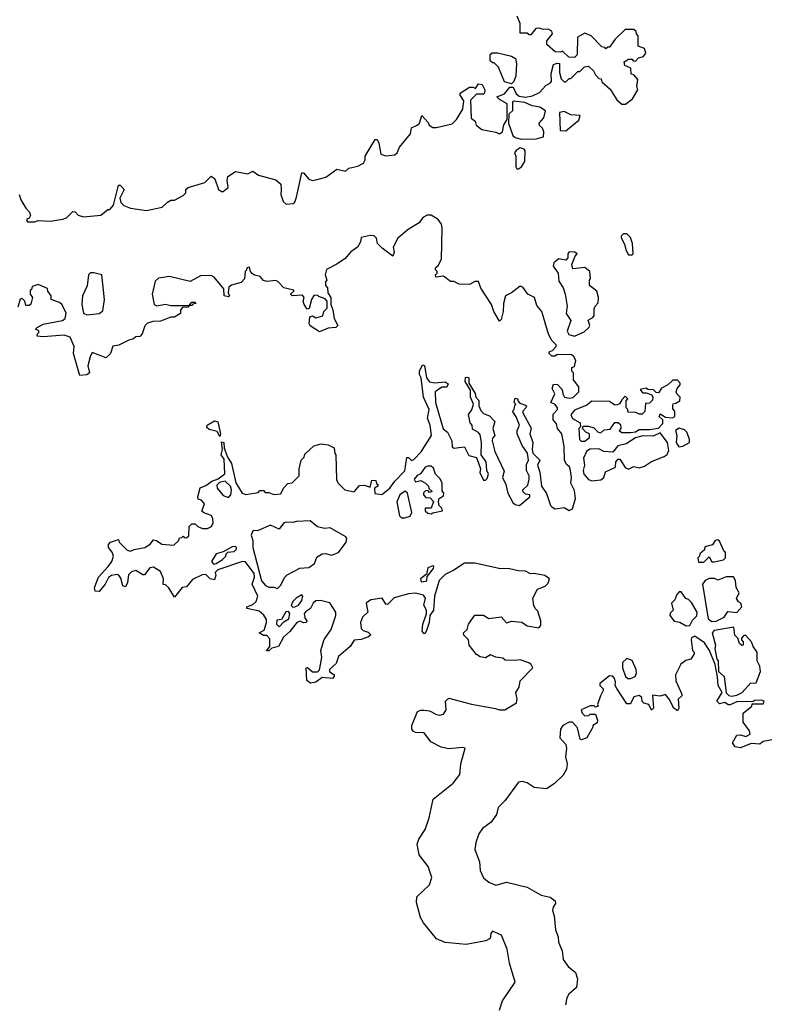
# Model space of a CAD drawing. Extents: x 2737564 to 2859580, y 876530 to 1012372.
# Tile 62 of 110: x 2815930 to 2820203, y 934109 to 939747. Entities that reach past the tile are written whole.
import ezdxf

# ---------------------------------------------------------------- set-up
doc = ezdxf.new("R2010")
doc.units = 0

msp = doc.modelspace()

# ---------------------------------------------------------------- linework, layer by layer
at = {"layer": '0CON05XD'}
for points in [[(2818692.5, 939105), (2818700, 939145), (2818720, 939175), (2818720, 939265), (2818675, 939290), (2818660, 939305), (2818705, 939322.5), (2818735, 939360), (2818755, 939360), (2818771.7, 939321.7), (2818788.3, 939308.3), (2818825, 939302.5), (2818865, 939310), (2818905, 939330), (2818940.7, 939369.3), (2818967.5, 939385), (2818972.5, 939395), (2818970.7, 939439.3), (2818985, 939490), (2819005, 939497.5), (2819020, 939495), (2819020, 939445), (2819028.3, 939408.3), (2819045, 939390), (2819055, 939390), (2819075, 939410), (2819085, 939410), (2819125, 939450), (2819135, 939450), (2819163, 939477), (2819185, 939480), (2819213, 939453), (2819225, 939430), (2819245, 939410), (2819258.3, 939408.3), (2819261.7, 939391.7), (2819309.3, 939349.3), (2819347, 939287), (2819375, 939262.5), (2819397, 939263), (2819436.4, 939293.6), (2819467.5, 939345), (2819462.5, 939365), (2819467.5, 939405), (2819445, 939430), (2819430, 939435), (2819428.3, 939468.3), (2819393.6, 939483.6), (2819390, 939505), (2819415, 939520), (2819435, 939520), (2819441.7, 939511.7), (2819455, 939510), (2819471.7, 939528.3), (2819500, 939535), (2819512.5, 939555), (2819505, 939582.5), (2819470, 939595), (2819470, 939655), (2819460, 939665), (2819458.3, 939678.3), (2819445, 939690), (2819395, 939690), (2819337.5, 939635), (2819305, 939590), (2819295, 939590), (2819285, 939580), (2819278.3, 939588.3), (2819261.7, 939591.7), (2819200, 939655), (2819165, 939670), (2819123, 939647), (2819120, 939545), (2819105, 939530), (2819071.7, 939531.7), (2819037, 939567), (2819025, 939560), (2818995, 939562.5), (2818947.5, 939605), (2818947.5, 939625), (2818980, 939665), (2818975, 939680), (2818955, 939692.5), (2818925, 939690), (2818905, 939697.5), (2818883, 939697), (2818855, 939660), (2818845, 939660), (2818835, 939670), (2818795, 939670), (2818793.3, 939685), (2818793.3, 939725), (2818776.1, 939766.1)], [(2818745, 939380), (2818705, 939390), (2818670, 939475), (2818645, 939500), (2818635, 939500), (2818621.7, 939511.7), (2818623, 939547), (2818633, 939557), (2818665, 939557.5), (2818745, 939537.5), (2818767.5, 939525), (2818772.5, 939495), (2818770, 939425), (2818757, 939393), (2818745, 939380)], [(2815927.5, 938745), (2815936.7, 938715), (2815965, 938667.5), (2815986.7, 938645), (2815992.5, 938625), (2815985, 938610), (2815970, 938605), (2815970, 938595), (2815975, 938590), (2816015, 938590), (2816035, 938597.5), (2816105, 938592.5), (2816176.4, 938603.6), (2816198.3, 938611.7), (2816235, 938647.5), (2816247, 938647), (2816265, 938627.5), (2816295, 938617.5), (2816395, 938627.5), (2816435, 938660), (2816445, 938660), (2816466.7, 938685), (2816495, 938800), (2816505, 938800), (2816527.5, 938775), (2816502.5, 938725), (2816509.3, 938699.3), (2816525, 938682.5), (2816565, 938666.7), (2816655, 938653.3), (2816745, 938672.5), (2816775, 938702.5), (2816795, 938712.5), (2816815, 938712.5), (2816865, 938740), (2816880, 938755), (2816880, 938775), (2816893.9, 938786.1), (2816990, 938815), (2817025, 938850), (2817047.5, 938835), (2817067.5, 938775), (2817085, 938762.5), (2817095, 938762.5), (2817122.5, 938785), (2817117.5, 938825), (2817121.7, 938848.3), (2817165, 938876.7), (2817235, 938863.8), (2817265, 938880), (2817296.1, 938856.1), (2817395, 938830), (2817423.8, 938805), (2817426.2, 938773.8), (2817423.8, 938745), (2817437.5, 938705), (2817455, 938690), (2817495, 938693.3), (2817505, 938702.5), (2817515, 938730), (2817545, 938870), (2817555, 938870), (2817583.9, 938833.9), (2817605, 938826.7), (2817625, 938828.8), (2817682.5, 938845), (2817745, 938890), (2817795, 938880), (2817813, 938897), (2817865, 938907.5), (2817897.5, 938925), (2817907.5, 938945), (2817907.5, 938965), (2817965, 939060), (2817975, 939060), (2817985, 939040), (2817997, 938977), (2818025, 938966.7), (2818077, 938973), (2818090, 938985), (2818103.6, 939016.4), (2818167, 939093), (2818171.7, 939128.3), (2818205, 939142.5), (2818217.5, 939155), (2818231.7, 939198.3), (2818268.3, 939158.3), (2818273.6, 939143.6), (2818295, 939130), (2818315, 939128.8), (2818405, 939150), (2818430, 939175), (2818466.7, 939235), (2818471.7, 939281.7), (2818450, 939315), (2818450, 939325), (2818505, 939360), (2818525, 939360), (2818538.3, 939351.7), (2818555, 939380), (2818577.5, 939375), (2818592.5, 939345), (2818590, 939325), (2818585, 939320), (2818545, 939320), (2818510, 939285), (2818513, 939183), (2818537.5, 939165), (2818541.7, 939141.7), (2818575, 939117.5), (2818655, 939102.5), (2818675, 939092.5), (2818692.5, 939105)], [(2818801.7, 939061.7), (2818885, 939063.8), (2818927.5, 939075), (2818930, 939105), (2818922.5, 939125), (2818905, 939140), (2818902.5, 939155), (2818930, 939185), (2818940, 939225), (2818906.4, 939246.4), (2818863, 939253), (2818821.7, 939271.7), (2818755, 939280), (2818750, 939275), (2818750, 939225), (2818730, 939205), (2818727.5, 939155), (2818753, 939083), (2818765, 939072.5), (2818801.7, 939061.7)], [(2819055, 939110), (2819129.3, 939170.7), (2819138.3, 939198.3), (2819085, 939202.5), (2819045, 939220), (2819020, 939215), (2819023, 939113), (2819055, 939110)], [(2818785, 938892.5), (2818802.5, 938905), (2818820, 938935), (2818822.5, 938995), (2818816.1, 939006.1), (2818795, 939012.5), (2818771.7, 938998.3), (2818762.5, 938985), (2818770, 938965), (2818770, 938905), (2818775, 938892.5), (2818785, 938892.5)], [(2818256.1, 936243.9), (2818245, 936230), (2818233.3, 936245), (2818237.5, 936285), (2818257.5, 936345), (2818257.5, 936365), (2818242.5, 936395), (2818252.5, 936435), (2818240.7, 936450.7), (2818195, 936463.3), (2818155, 936460), (2818073.9, 936436.1), (2818035, 936397.5), (2818025, 936400), (2818005, 936433.3), (2817940, 936425), (2817912.5, 936405), (2817922.5, 936355), (2817892.5, 936325), (2817880, 936295), (2817885, 936260), (2817895, 936250), (2817925, 936240), (2817940, 936225), (2817927, 936213), (2817885, 936196.7), (2817845, 936193.3), (2817821.7, 936158.3), (2817755, 936100), (2817740.7, 936059.3), (2817702.5, 936025), (2817703.6, 936013.6), (2817730, 935995), (2817730, 935985), (2817720, 935975), (2817660.7, 935979.3), (2817625, 935952.5), (2817595, 935947.5), (2817573.6, 935963.6), (2817570, 936035), (2817577, 936037), (2817605, 936012.5), (2817635, 936012.5), (2817646.2, 936023.8), (2817660, 936095), (2817652.5, 936135), (2817673, 936197), (2817713.3, 936255), (2817740, 936335), (2817740, 936355), (2817705, 936407.5), (2817650.7, 936420.7), (2817625, 936418.8), (2817608.8, 936405), (2817594.2, 936375.8), (2817565, 936356.2), (2817558.8, 936345), (2817562, 936322), (2817572.5, 936305), (2817570, 936295), (2817555, 936293.3), (2817535, 936303.3), (2817515.9, 936294.1), (2817475, 936243.3), (2817439.5, 936210.5), (2817411.7, 936158.3), (2817372.5, 936147.5), (2817355, 936132.5), (2817342.5, 936132.5), (2817361.7, 936158.3), (2817361.7, 936201.7), (2817345, 936220), (2817325, 936220), (2817300, 936235), (2817328.3, 936251.7), (2817342.5, 936295), (2817341.7, 936311.7), (2817326.7, 936336.7), (2817300.7, 936360.7), (2817230, 936375), (2817230, 936385), (2817265, 936397.5), (2817282.5, 936415), (2817292.5, 936445), (2817260, 936515), (2817273.8, 936555), (2817271.2, 936575), (2817223, 936643), (2817205, 936643.3), (2817063, 936597), (2817048.3, 936581.7), (2817052.5, 936565), (2817045, 936540), (2817020, 936545), (2816995, 936570), (2816975, 936567.5), (2816918.3, 936541.7), (2816885, 936500), (2816860, 936495), (2816815, 936440), (2816783, 936493), (2816765, 936510), (2816751.7, 936511.7), (2816752.5, 936545), (2816735, 936587.5), (2816695, 936612.5), (2816675, 936607.5), (2816645, 936567.5), (2816635, 936567.5), (2816595, 936592.5), (2816570, 936585), (2816553, 936567), (2816547, 936523), (2816535, 936500), (2816520, 936505), (2816508.8, 936548.8), (2816496.4, 936566.4), (2816485, 936570), (2816455, 936563.3), (2816438.3, 936551.7), (2816420, 936515), (2816385, 936472.5), (2816362.5, 936475), (2816357.5, 936495), (2816362.5, 936505), (2816380, 936555), (2816436.7, 936615), (2816456.7, 936645), (2816466.7, 936675), (2816458.3, 936698.3), (2816437.5, 936725), (2816438.3, 936741.7), (2816450, 936755), (2816495, 936770), (2816500, 936755), (2816527, 936727), (2816545, 936710), (2816565, 936702.5), (2816585, 936712.5), (2816645.9, 936724.1), (2816676, 936744), (2816695, 936767.5), (2816713.6, 936763.6), (2816744, 936744), (2816811.7, 936738.3), (2816838.3, 936761.7), (2816845, 936780), (2816858.3, 936781.7), (2816865, 936790), (2816871.7, 936781.7), (2816885, 936780), (2816898.3, 936791.7), (2816900, 936845), (2816915, 936860), (2816935, 936860), (2816950, 936845), (2816977, 936833), (2817005, 936833.3), (2817027.5, 936845), (2817036.7, 936865), (2817035, 936890), (2817025, 936907.5), (2816983, 936923), (2816972.5, 936932.5), (2816987.5, 936975), (2816970, 936995), (2816951.7, 937001.7), (2816950, 937015), (2816963.6, 937066.4), (2816995, 937080), (2817030, 937105), (2817065, 937117.5), (2817103.6, 937146.4), (2817099.3, 937229.3), (2817082.5, 937255), (2817090, 937285), (2817085, 937330), (2817097.5, 937325), (2817100, 937295), (2817116.7, 937245), (2817141.2, 937205), (2817166.2, 937095), (2817202.5, 937035), (2817225, 937027.5), (2817295, 937040), (2817305, 937050), (2817325, 937050), (2817335, 937040), (2817355, 937040), (2817385, 937027.5), (2817425, 937032.5), (2817440, 937065), (2817465, 937090), (2817490, 937095), (2817530, 937135), (2817530, 937175), (2817540, 937225), (2817558.3, 937241.7), (2817561.7, 937258.3), (2817613, 937307), (2817655, 937317.5), (2817695, 937312.5), (2817730, 937295), (2817733, 937263), (2817740, 937255), (2817743, 937113), (2817750, 937095), (2817790, 937055), (2817845, 937042.5), (2817875, 937080), (2817901.7, 937081.7), (2817935, 937070), (2817945, 937110), (2817968.3, 937108.3), (2817971.7, 937091.7), (2817980, 937085), (2817980, 937075), (2817960, 937065), (2817963, 937033), (2818001.7, 937028.3), (2818047.5, 937065), (2818076.1, 937103.9), (2818135, 937162.5), (2818145, 937240), (2818155, 937240), (2818173, 937223), (2818185, 937227.5), (2818227.3, 937272.7), (2818286.2, 937365), (2818278.8, 937425), (2818263.8, 937465), (2818273.3, 937515), (2818240, 937585), (2818227.5, 937695), (2818217.5, 937715), (2818217.5, 937735), (2818235, 937770), (2818247, 937767), (2818257.5, 937695), (2818275, 937672.5), (2818305, 937666.7), (2818365, 937672.5), (2818381.7, 937661.7), (2818375, 937642.5), (2818345, 937642.5), (2818307.5, 937615), (2818310, 937555), (2818326.2, 937496.2), (2818354.1, 937404.1), (2818377.5, 937385), (2818402.5, 937335), (2818405, 937300), (2818415, 937292.5), (2818475, 937300), (2818500.7, 937250.7), (2818545, 937240), (2818567.5, 937175), (2818563.3, 937153.3), (2818585, 937110), (2818595, 937110), (2818605, 937120), (2818612.5, 937145), (2818602.5, 937165), (2818600, 937215), (2818570, 937255), (2818572.5, 937325), (2818565, 937370), (2818555, 937382.5), (2818521.7, 937401.7), (2818520, 937425), (2818508.3, 937438.3), (2818497.5, 937485), (2818516.7, 937513.3), (2818527.5, 937545), (2818510, 937585), (2818510, 937625), (2818480, 937675), (2818481.7, 937698.3), (2818495, 937700), (2818500, 937695), (2818500, 937665), (2818536.7, 937606.7), (2818540, 937585), (2818557, 937567), (2818557.5, 937535), (2818569.3, 937509.3), (2818585, 937492.5), (2818618.3, 937478.3), (2818650, 937445), (2818637.5, 937405), (2818650, 937365), (2818635, 937350), (2818633.3, 937335), (2818648.8, 937275), (2818701.7, 937161.7), (2818693.8, 937125), (2818712, 937085), (2818723.8, 937035), (2818752.7, 936982.7), (2818765, 936970), (2818790, 936965), (2818850, 937015), (2818850, 937025), (2818825, 937030), (2818810, 937045), (2818810, 937055), (2818838.3, 937081.7), (2818846.2, 937115), (2818846.2, 937135), (2818830, 937165), (2818830.8, 937199.2), (2818841.2, 937225), (2818836.7, 937265), (2818805, 937307.5), (2818777.5, 937375), (2818777.5, 937395), (2818790, 937425), (2818771.7, 937471.7), (2818750, 937505), (2818760, 937515), (2818763, 937537), (2818770, 937545), (2818760, 937555), (2818765, 937580), (2818780, 937575), (2818780, 937565), (2818791.7, 937551.7), (2818825, 937540), (2818830, 937535), (2818827.5, 937525), (2818810, 937505), (2818810, 937495), (2818857, 937407), (2818850, 937375), (2818866.7, 937325), (2818862.5, 937285), (2818867.5, 937265), (2818907.5, 937225), (2818893.3, 937195), (2818906.1, 937156.1), (2818916.7, 937075), (2818943.9, 937033.9), (2818967.5, 936965), (2818975, 936957.5), (2818995, 936946.7), (2819045, 936952.5), (2819075, 936936.7), (2819093.6, 936946.4), (2819110, 937005), (2819105, 937050), (2819083.6, 937093.6), (2819088, 937125), (2819082.5, 937165), (2819075.7, 937185.7), (2819060, 937200), (2819047.5, 937225), (2819046.7, 937305), (2819033.3, 937375), (2819007.5, 937405), (2819001.7, 937431.7), (2818982.5, 937455), (2818983, 937487), (2819007.5, 937515), (2819007.5, 937525), (2818995, 937542.5), (2818970, 937555), (2818992.5, 937605), (2818977.5, 937635), (2818985, 937660), (2819008.3, 937658.3), (2819035, 937630), (2819037.5, 937605), (2819047.5, 937585), (2819075, 937580), (2819097, 937583), (2819130, 937615), (2819130, 937645), (2819100, 937685), (2819100, 937725), (2819090, 937735), (2819090, 937755), (2819105, 937760), (2819112.5, 937795), (2819099.3, 937819.3), (2819087, 937827), (2819005, 937830), (2818995, 937820), (2818975, 937820), (2818960, 937835), (2818960, 937845), (2818978.3, 937851.7), (2819000, 937875), (2819000, 937885), (2818975, 937910), (2818956.7, 937945), (2818918, 938075), (2818889.3, 938109.3), (2818876.7, 938155), (2818837.5, 938175), (2818810, 938215), (2818795, 938220), (2818745, 938182.5), (2818710, 938165), (2818698.3, 938121.7), (2818697.5, 938075), (2818685, 938030), (2818675, 938020), (2818643.8, 938075), (2818630, 938115), (2818569.3, 938209.3), (2818555, 938247.5), (2818535, 938246.7), (2818505, 938230), (2818445, 938232.5), (2818415, 938246.7), (2818395, 938247.5), (2818355, 938277.5), (2818311.7, 938271.7), (2818310, 938285), (2818320, 938295), (2818320, 938305), (2818310, 938315), (2818310, 938325), (2818325, 938340), (2818343.3, 938375), (2818348, 938555), (2818343.3, 938575), (2818325, 938602.5), (2818285, 938628), (2818262.7, 938627.3), (2818237, 938613), (2818216.4, 938583.6), (2818152.5, 938545), (2818093.6, 938496.4), (2818067.5, 938445), (2818072.5, 938415), (2818065, 938392.5), (2818005, 938437.5)], [(2818005, 938437.5), (2817977.5, 938465), (2817972.5, 938495), (2817958.3, 938508.3), (2817935, 938510), (2817885, 938500), (2817880, 938475), (2817862.5, 938445), (2817825, 938416.7), (2817791.7, 938378.3), (2817745, 938346.7), (2817685, 938316.7), (2817678.8, 938285), (2817687.5, 938255), (2817680, 938245), (2817680, 938225), (2817691.7, 938211.7), (2817693, 938183), (2817710, 938155), (2817710, 938115), (2817722.5, 938085), (2817730, 938035), (2817750, 937995), (2817740, 937985), (2817695, 937980), (2817645, 937960), (2817593, 937993), (2817587.5, 938005), (2817590, 938045), (2817605, 938050), (2817625, 938040), (2817665, 938050), (2817670, 938075), (2817690, 938095), (2817690, 938135), (2817678.3, 938148.3), (2817641.7, 938161.7), (2817635, 938170), (2817613, 938167), (2817600, 938145), (2817587, 938093), (2817575, 938090), (2817557.5, 938115), (2817552.5, 938135), (2817557.5, 938155), (2817548.3, 938168.3), (2817490, 938165), (2817480, 938175), (2817498.3, 938191.7), (2817498.3, 938198.3), (2817441.7, 938211.7), (2817410, 938245), (2817395, 938252.5), (2817345, 938246.7), (2817325, 938252.5), (2817306.1, 938276.1), (2817273, 938283), (2817261.7, 938291.7), (2817250, 938305), (2817245, 938330), (2817230, 938325), (2817228.3, 938311.7), (2817220, 938305), (2817217, 938263), (2817198.3, 938241.7), (2817143, 938227), (2817127.5, 938215), (2817122.5, 938182.5), (2817130, 938165), (2817125, 938160), (2817100, 938165), (2817097.5, 938205), (2817043, 938273), (2817025, 938282.5), (2816965, 938280), (2816905, 938247.5), (2816786.7, 938276.7), (2816725, 938266.7), (2816705, 938250), (2816687.5, 938175), (2816700, 938115), (2816715, 938107.5), (2816765, 938117.5), (2816795, 938110), (2816900, 938110), (2816915, 938130), (2816935, 938130), (2816938.3, 938121.7), (2816921.7, 938118.3), (2816915, 938110), (2816900, 938110), (2816895, 938100), (2816861.7, 938098.3), (2816850, 938085), (2816850, 938065), (2816815, 938043.3), (2816795, 938042.5), (2816735, 938020), (2816691.7, 938018.3), (2816661.7, 938008.3), (2816646.4, 937993.6), (2816631.7, 937948.3), (2816618.3, 937931.7), (2816595, 937930), (2816581.7, 937918.3), (2816555, 937912.5), (2816497, 937883), (2816463, 937877), (2816450, 937835), (2816425, 937810), (2816345, 937840), (2816333, 937817), (2816320, 937765), (2816330, 937725), (2816315, 937712.5), (2816275, 937710), (2816272.5, 937715), (2816238.8, 937835), (2816242.5, 937875), (2816218.6, 937928.6), (2816185, 937940), (2816065, 937930), (2816030, 937935), (2816031.7, 937948.3), (2816040, 937955), (2816040, 937965), (2816020, 937975), (2816030, 937985), (2816065, 938002.5), (2816175, 938023.3), (2816190, 938035), (2816196.4, 938066.4), (2816173, 938113), (2816157, 938127), (2816110, 938145), (2816110, 938165), (2816091.7, 938191.7), (2816088.3, 938208.3), (2816035, 938230), (2816001.7, 938218.3), (2815998.3, 938201.7), (2815990, 938195), (2815990, 938175), (2816002.5, 938155), (2815993, 938117), (2815985, 938110), (2815965, 938110), (2815960, 938135), (2815945, 938150), (2815933, 938147), (2815919.3, 938100.7)], [(2819435, 938400), (2819440, 938405), (2819436.7, 938465), (2819425, 938500), (2819405, 938520), (2819385, 938520), (2819373, 938507), (2819373, 938497), (2819391.7, 938461.7), (2819400, 938425), (2819415, 938400), (2819435, 938400)], [(2819105, 937934), (2819160.5, 937959.5), (2819187.5, 937985), (2819192.5, 937995), (2819183, 938027), (2819209.3, 938040.7), (2819217, 938053), (2819218.3, 938091.7), (2819223, 938107), (2819240, 938125), (2819242.5, 938155), (2819233, 938193), (2819190, 938225), (2819190, 938255), (2819197.5, 938265), (2819192.5, 938305), (2819165, 938327.5), (2819095, 938320), (2819090, 938345), (2819108.3, 938391.7), (2819120, 938405), (2819106.1, 938416.1), (2819075, 938416.7), (2819067.5, 938405), (2819067, 938383), (2819055, 938370), (2819015, 938377.5), (2818987.5, 938355), (2818983.3, 938335), (2819012.5, 938295), (2819015, 938250), (2819040.7, 938210.7), (2819051.2, 938175), (2819063.3, 938106.7), (2819057.5, 938065), (2819083.6, 938023.6), (2819063, 937963), (2819073.3, 937943.3), (2819105, 937934)], [(2816315, 938056.7), (2816385, 938063.3), (2816405, 938080), (2816416, 938145), (2816400, 938285), (2816355, 938297.5), (2816335, 938296.7), (2816323.3, 938285), (2816316.4, 938223.6), (2816288.8, 938165), (2816286.2, 938115), (2816293.8, 938075), (2816297.5, 938065), (2816315, 938056.7)], [(2819165, 937333.3), (2819190, 937355), (2819190, 937375), (2819170, 937385), (2819150, 937405), (2819155, 937420), (2819185, 937420), (2819215, 937410), (2819240, 937385), (2819255, 937380), (2819275, 937397.5), (2819308.3, 937401.7), (2819335, 937440), (2819355, 937440), (2819368.3, 937428.3), (2819370, 937405), (2819360, 937395), (2819375, 937382.5), (2819425, 937382.5), (2819455, 937387.5), (2819475, 937400), (2819535, 937400), (2819585, 937407.5), (2819610, 937435), (2819610, 937455), (2819590, 937475), (2819595, 937490), (2819625, 937470), (2819665, 937467.5), (2819680, 937475), (2819680, 937505), (2819668.3, 937518.3), (2819668.3, 937541.7), (2819671.7, 937548.3), (2819685, 937550), (2819707.5, 937565), (2819710, 937585), (2819690, 937605), (2819687.5, 937615), (2819692.5, 937635), (2819710, 937655), (2819710, 937665), (2819695, 937682.5), (2819668.3, 937681.7), (2819640, 937655), (2819603.6, 937636.4), (2819585, 937610), (2819571.7, 937611.7), (2819557, 937627), (2819525, 937630), (2819515, 937637.5), (2819481.7, 937628.3), (2819495, 937610), (2819515, 937610), (2819548.3, 937598.3), (2819552.5, 937585), (2819551.7, 937568.3), (2819535, 937550), (2819511.7, 937548.3), (2819507, 937503), (2819491.7, 937488.3), (2819475, 937487.5), (2819457, 937497), (2819415, 937500), (2819410, 937505), (2819410, 937515), (2819400, 937525), (2819400, 937565), (2819410, 937575), (2819395, 937590), (2819375, 937570), (2819363, 937547), (2819349.3, 937540.7), (2819335, 937540), (2819305, 937560), (2819205, 937562.5), (2819175, 937540), (2819105, 937510), (2819083.6, 937483.6), (2819093.6, 937463.6), (2819138.3, 937438.3), (2819140, 937415), (2819130, 937405), (2819133.6, 937343.6), (2819143.6, 937333.6), (2819165, 937333.3)], [(2817075, 937360), (2817059.3, 937389.3), (2817015, 937400), (2817001.7, 937411.7), (2817002.5, 937425), (2817045, 937450), (2817063, 937443), (2817080, 937375), (2817075, 937360)], [(2819205, 937106.7), (2819255, 937112), (2819272.5, 937125), (2819281.7, 937158.3), (2819340, 937185), (2819342.5, 937215), (2819355, 937230), (2819365, 937230), (2819395, 937182.5), (2819415, 937173.3), (2819445, 937187.5), (2819475, 937180), (2819505, 937190), (2819545, 937217.5), (2819617.5, 937245), (2819635, 937257.5), (2819645, 937280), (2819636.7, 937325), (2819595, 937380), (2819555, 937362.5), (2819497, 937363), (2819455, 937352.5), (2819401.7, 937318.3), (2819353, 937307), (2819325, 937270), (2819273.6, 937273.6), (2819245, 937290), (2819192.3, 937287.7), (2819173.3, 937275), (2819156.7, 937235), (2819162.5, 937195), (2819154, 937165), (2819158.8, 937145), (2819185, 937113.3), (2819205, 937106.7)], [(2819701.7, 937301.7), (2819725, 937303.8), (2819762.5, 937325), (2819763.3, 937345), (2819747.5, 937385), (2819735, 937397.5), (2819705, 937407.5), (2819682.5, 937395), (2819690, 937365), (2819686.7, 937325), (2819701.7, 937301.7)], [(2818285, 936917.5), (2818295, 936922.5), (2818350, 936935), (2818345, 936950), (2818330, 936965), (2818327.5, 936985), (2818330, 937005), (2818355, 937020), (2818357.5, 937035), (2818348.3, 937048.3), (2818347.5, 937095), (2818335, 937120), (2818310, 937145), (2818298.3, 937178.3), (2818285, 937190), (2818265, 937190), (2818250, 937185), (2818223, 937147), (2818205, 937137.5), (2818187.5, 937115), (2818195, 937100), (2818225, 937107.5), (2818253, 937093), (2818270, 937075), (2818271.7, 937061.7), (2818290, 937045), (2818275, 937040), (2818268.3, 937048.3), (2818255, 937050), (2818241.7, 937038.3), (2818240, 937025), (2818255, 937010), (2818278.3, 937008.3), (2818298.3, 936988.3), (2818285, 936950), (2818250, 936950), (2818250, 936935), (2818265, 936920), (2818285, 936917.5)], [(2817125, 937010), (2817138.8, 937025), (2817142, 937055), (2817136.2, 937075), (2817105, 937103.3), (2817073, 937097), (2817058.3, 937081.7), (2817060, 937065), (2817095, 937022.5), (2817125, 937010)], [(2818135, 936894), (2818165, 936903.3), (2818173.8, 936925), (2818150, 937035), (2818136.2, 937046.2), (2818106.2, 937025), (2818088.8, 936985), (2818103.8, 936905), (2818115, 936894), (2818135, 936894)], [(2817405, 936490), (2817423, 936507), (2817447.5, 936555), (2817461.2, 936568.8), (2817533.6, 936606.4), (2817585, 936610), (2817616.4, 936633.6), (2817630.7, 936669.3), (2817661.7, 936688.3), (2817680.7, 936690.7), (2817715, 936681.2), (2817755, 936696.2), (2817797.5, 936755), (2817801.2, 936775), (2817796.7, 936785), (2817706.4, 936836.4), (2817675, 936833.3), (2817635, 936842.5), (2817593, 936877), (2817515, 936873.3), (2817493, 936867), (2817455, 936870), (2817442.5, 936865), (2817415, 936830), (2817365, 936852.5), (2817295, 936822.5), (2817265, 936820), (2817254, 936795), (2817263.8, 936765), (2817264.3, 936725), (2817314.1, 936534.1), (2817336.4, 936506.4), (2817355, 936497.5), (2817385, 936497.5), (2817405, 936490)], [(2819845, 936640), (2819875, 936670), (2819891.7, 936641.7), (2819905, 936642.5), (2819957, 936653), (2819970, 936665), (2819970, 936695), (2819961.7, 936701.7), (2819935, 936760), (2819925, 936767.5), (2819910, 936765), (2819895, 936740), (2819851.7, 936728.3), (2819848.3, 936711.7), (2819821.7, 936688.3), (2819820, 936675), (2819810, 936665), (2819815, 936640), (2819845, 936640)], [(2817038.3, 936628.3), (2817055, 936632.5), (2817090, 936655), (2817110, 936675), (2817111.7, 936688.3), (2817121.7, 936698.3), (2817158.3, 936701.7), (2817170, 936715), (2817170, 936725), (2817165, 936730), (2817145, 936727.5), (2817095, 936700), (2817055, 936687.5), (2817027.5, 936645), (2817038.3, 936628.3)], [(2818675.4, 934075.4), (2818692.2, 934127.8), (2818764.7, 934235.3), (2818732.2, 934345), (2818718.9, 934425), (2818686.9, 934505), (2818635, 934526.9), (2818625.6, 934515), (2818622.1, 934485), (2818598.3, 934471.7), (2818485, 934450.9), (2818365, 934462.3), (2818315, 934484.4), (2818241.4, 934575), (2818224.2, 934605), (2818201.1, 934691.1), (2818201.9, 934725), (2818275, 934792.7), (2818288.4, 934835), (2818267.4, 934897.4), (2818216.2, 934965), (2818205.3, 935025), (2818214.1, 935055), (2818249.7, 935110.3), (2818273.4, 935176.6), (2818296, 935284), (2818411.1, 935375), (2818448.5, 935425), (2818454.4, 935485), (2818478.8, 935575), (2818465, 935580), (2818385, 935570.8), (2818341.1, 935581.1), (2818282.2, 935612.2), (2818245, 935664), (2818195, 935665.8), (2818181.9, 935671.9), (2818174, 935685), (2818174, 935705), (2818207.5, 935785), (2818225, 935793.3), (2818245, 935793.8), (2818275, 935788.8), (2818315, 935768), (2818335, 935764), (2818355, 935770), (2818370, 935795), (2818367.5, 935845), (2818385, 935862.5), (2818515, 935826.7), (2818653.1, 935803.1), (2818675, 935794.3), (2818705.9, 935794.1), (2818773.3, 935835), (2818777.5, 935855), (2818770, 935895), (2818787.5, 935925), (2818795, 935960), (2818866.7, 936035), (2818857.5, 936055), (2818843.8, 936063.8), (2818795, 936082), (2818765, 936076.7), (2818708.3, 936078.3), (2818695, 936090), (2818655, 936096.7), (2818625, 936110), (2818595, 936092.5), (2818565, 936097.5), (2818545, 936112.5), (2818502.5, 936165), (2818497.5, 936195), (2818471.7, 936221.7), (2818470, 936235), (2818490, 936255), (2818497.5, 936285), (2818535, 936337.5), (2818585, 936337.5), (2818615, 936317.5), (2818685, 936327.5), (2818715, 936293.3), (2818745, 936302.5), (2818803, 936297), (2818835, 936276.7), (2818900, 936265), (2818911.7, 936278.3), (2818912.5, 936305), (2818895, 936360), (2818880, 936375), (2818873, 936393), (2818866.7, 936435), (2818893.6, 936486.4), (2818937, 936503), (2818955, 936520), (2818962.5, 936545), (2818935, 936563.8), (2818873.6, 936576.4), (2818853.6, 936573.6), (2818825, 936588.8), (2818785, 936590), (2818723.9, 936603.9), (2818682.3, 936602.3), (2818535, 936633.8), (2818475, 936634), (2818415, 936594), (2818365, 936570), (2818330.8, 936535), (2818303.8, 936445), (2818297.5, 936365), (2818276.7, 936335), (2818273.3, 936295), (2818256.1, 936243.9)], [(2818228.3, 936528.3), (2818255, 936532.5), (2818260, 936535), (2818261.7, 936558.3), (2818297.5, 936605), (2818300, 936615), (2818295, 936620), (2818265, 936607.5), (2818258.3, 936571.7), (2818223.3, 936545), (2818228.3, 936528.3)], [(2819890.7, 936300.7), (2819915, 936303.3), (2819962.5, 936325), (2819981.7, 936358.3), (2820035, 936352.5), (2820062.5, 936385), (2820057.5, 936405), (2820043.6, 936413.6), (2820033, 936433), (2820047.5, 936465), (2820030, 936495), (2820026.7, 936535), (2820015, 936556.7), (2819973.6, 936556.4), (2819925, 936537.5), (2819906.4, 936546.4), (2819875, 936546.2), (2819852.5, 936535), (2819837.5, 936515), (2819870, 936315), (2819890.7, 936300.7)], [(2819745, 936276.7), (2819765, 936277.5), (2819781.2, 936308.8), (2819806.1, 936333.9), (2819806.7, 936355), (2819775, 936410), (2819757, 936427), (2819741.7, 936431.7), (2819715, 936470), (2819705, 936470), (2819690, 936455), (2819680, 936425), (2819660, 936405), (2819670, 936365), (2819651.7, 936348.3), (2819650, 936335), (2819675, 936302.5), (2819707, 936297), (2819745, 936276.7)], [(2817492.5, 936382.5), (2817505, 936383.8), (2817525, 936393.3), (2817545, 936420), (2817550, 936445), (2817545, 936452.5), (2817512.5, 936435), (2817492.5, 936415), (2817483, 936393), (2817492.5, 936382.5)], [(2817415, 936270), (2817441.7, 936298.3), (2817470, 936315), (2817476.2, 936346.2), (2817468.3, 936358.3), (2817453.6, 936356.4), (2817428.3, 936311.7), (2817401.7, 936308.3), (2817400, 936285), (2817415, 936270)], [(2820005, 935873.3), (2820035, 935878.8), (2820065, 935893.3), (2820111.7, 935948.3), (2820145, 935950), (2820168.8, 936015), (2820166, 936045), (2820150, 936075), (2820150, 936125), (2820127.5, 936157.5), (2820117.5, 936185), (2820085, 936220), (2820075, 936220), (2820060, 936205), (2820060, 936195), (2820070, 936185), (2820070, 936165), (2820062.5, 936162.5), (2820050, 936175), (2820040, 936205), (2820023, 936223), (2820017.5, 936267.5), (2819905, 936250), (2819892.5, 936235), (2819912.5, 936165), (2819907.5, 936145), (2819920, 936085), (2819927.5, 936075), (2819930, 936015), (2819962.5, 935985), (2819973, 935893), (2819987.5, 935877.5), (2820005, 935873.3)], [(2819923.8, 935983.8), (2819910, 936055), (2819877.5, 936135), (2819849.3, 936179.3), (2819793.6, 936216.4), (2819775, 936207.5), (2819772.5, 936195), (2819780, 936135), (2819790, 936125), (2819790, 936115), (2819770, 936085), (2819743, 936077), (2819713.6, 936056.4), (2819683.9, 935996.1), (2819685, 935960), (2819720, 935885), (2819720, 935875), (2819697.5, 935855), (2819702.5, 935805), (2819695, 935790), (2819673.6, 935803.6), (2819647.5, 935855), (2819625, 935882.5), (2819595, 935872.5), (2819551.7, 935878.3), (2819557.5, 935805), (2819545, 935792.5), (2819530, 935825), (2819502.5, 935832.5), (2819491.7, 935841.7), (2819490, 935865), (2819475, 935877.5), (2819445, 935870), (2819425, 935830), (2819405, 935830), (2819346.4, 935916.4), (2819337.5, 935935), (2819340, 935955), (2819333.3, 935975), (2819325, 935986.7), (2819305, 935990), (2819250, 935945), (2819250, 935935), (2819270, 935915), (2819270, 935905), (2819253.3, 935875), (2819237.5, 935825), (2819240, 935815), (2819225, 935810), (2819217, 935817), (2819195, 935817.5), (2819143.3, 935795), (2819148.8, 935775), (2819165, 935760), (2819187, 935763), (2819195, 935770), (2819225, 935770), (2819237.5, 935735), (2819235, 935720), (2819210, 935705), (2819210, 935695), (2819176.4, 935633.6), (2819145, 935622.5), (2819137, 935627), (2819121.7, 935691.7), (2819094, 935724), (2819075, 935724.2), (2819039.2, 935705), (2819024.4, 935685), (2819022, 935635), (2819056, 935596), (2819060, 935575), (2819053.9, 935526.1), (2819063.1, 935485), (2819059.2, 935455), (2819039.5, 935420.5), (2818988.9, 935371.1), (2818945, 935342.5), (2818875, 935350), (2818835, 935376.9), (2818807.5, 935385), (2818785, 935380.8), (2818707.1, 935272.9), (2818668.5, 935235), (2818658.5, 935195), (2818628.9, 935151.1), (2818579.5, 935115), (2818556.7, 935085), (2818540.3, 935035), (2818535.3, 934995.3), (2818560.8, 934925), (2818564.6, 934875), (2818585, 934833.5), (2818615, 934807.1), (2818655, 934790.9), (2818715, 934808.2), (2818835, 934779.2), (2818915, 934733.5), (2818965, 934722.2), (2818995, 934702), (2818996.7, 934685), (2818983.3, 934665), (2818978.9, 934645), (2818988.9, 934615), (2818996.8, 934535), (2819011.5, 934495), (2819012.8, 934465), (2819034.7, 934415), (2819040.7, 934365), (2819069.6, 934325), (2819110.7, 934290.7), (2819121.3, 934255), (2819117.3, 934205), (2819073.1, 934166.9), (2819061.4, 934145), (2819054.3, 934105)], [(2819425, 935973.3), (2819452.5, 935985), (2819460, 936005), (2819458.8, 936025), (2819435, 936076.7), (2819405, 936088), (2819380, 936065), (2819380, 936035), (2819396.4, 935986.4), (2819410, 935975), (2819425, 935973.3)], [(2820235, 935623.3), (2820185, 935613.3), (2820165, 935597.5), (2820117, 935603), (2820055, 935577.5), (2820023.9, 935583.9), (2820010, 935605), (2820035, 935650), (2820055, 935652.5), (2820085, 935642.5), (2820110, 935655), (2820107.5, 935675), (2820070, 935725), (2820070, 935775), (2820120, 935815), (2820121.7, 935828.3), (2820185, 935830), (2820190, 935845), (2820175, 935850), (2820135, 935847.5), (2820125, 935840), (2820037, 935843), (2819995, 935823.3), (2819985, 935823.3), (2819965, 935837.5), (2819935, 935830), (2819920, 935845), (2819950, 935895), (2819927.5, 935935), (2819923.8, 935983.8)]]:
    msp.add_lwpolyline(points, dxfattribs=at)

doc.saveas('drawing.dxf')
